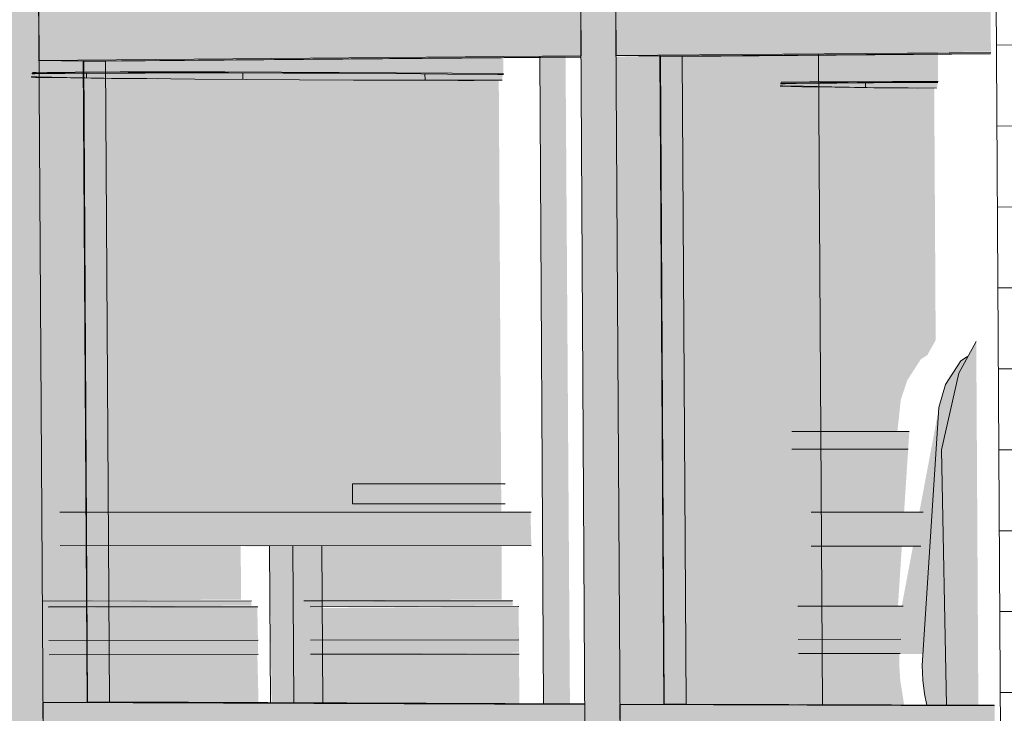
# Model space of a CAD drawing. Header units: metres. Extents: x -29 to 486, y -1 to 6.
# Tile 49 of 165: x 169.3842 to 169.385046, y 0.703361 to 0.703957. Entities that reach past the tile are written whole.
import ezdxf

# ---------------------------------------------------------------- set-up
doc = ezdxf.new("R2010")
doc.units = ezdxf.units.M
for name, color, linetype, lineweight in [('A-DETL-GENF', 92, 'Continuous', 18), ('A-GENM', 13, 'Continuous', 18), ('A-GLAZ', 151, 'Continuous', 18), ('A-GLAZ-CURT', 52, 'Continuous', 18), ('A-GLAZ-CWMG', 51, 'Continuous', 18), ('A-WALL', 113, 'Continuous', 18), ('A-WALL-PATT', 111, 'Continuous', 35), ('E-LITE-EQPM', 33, 'Continuous', 9), ('I-FURN', 30, 'Continuous', 18)]:
    doc.layers.add(name, color=color, linetype=linetype, lineweight=lineweight)

# ---------------------------------------------------------------- blocks, each defined once
blk = doc.blocks.new('FP_34-Vista 3D 4')
at = {"layer": 'A-WALL-PATT', "lineweight": 9}
for p, q in [((12.52020648, 0.70393535), (12.52030222, 0.70393617)), ((12.52020688, 0.70386583), (12.52030262, 0.7038665)), ((12.52020728, 0.70379631), (12.52030301, 0.70379684)), ((12.52020767, 0.70372679), (12.5203034, 0.70372718)), ((12.52020807, 0.70365728), (12.5203038, 0.70365752)), ((12.52020846, 0.70358777), (12.52030419, 0.70358786)), ((12.52020886, 0.70351826), (12.52030459, 0.70351822)), ((12.52020926, 0.70344876), (12.52030498, 0.70344857)), ((12.52020965, 0.70337927), (12.52030537, 0.70337893))]:
    blk.add_line(p, q, dxfattribs=at)
blk = doc.blocks.new('FP_99-Vista 3D 4')
at = {"layer": 'E-LITE-EQPM'}
for p, q in [((12.5194245, 0.70390741), (12.51942466, 0.7039115)), ((12.51955883, 0.70390599), (12.51955893, 0.7039116)), ((12.51971548, 0.7039053), (12.51971543, 0.70391083))]:
    blk.add_line(p, q, dxfattribs=at)
blk = doc.blocks.new('FP_100-Vista 3D 4')
at = {"layer": 'E-LITE-EQPM'}
blk.add_line((12.52009387, 0.70389921), (12.52009403, 0.70390333), dxfattribs=at)

msp = doc.modelspace()

# ---------------------------------------------------------------- hatches: boundary and pattern name
at = {"layer": 'A-GENM', "transparency": 33554484}
msp.add_hatch(color=256, dxfattribs=at).paths.add_polyline_path([(169.38448325, 0.70354154), (169.38461386, 0.70354156), (169.38461376, 0.70355858), (169.38448315, 0.70355852), (169.38448325, 0.70354154)], flags=0)
at = {"layer": 'A-GLAZ', "lineweight": 9, "transparency": 33554471}
h = msp.add_hatch(color=256, dxfattribs=at)
h.paths.add_polyline_path([(169.38485459, 0.70390359), (169.38498921, 0.7039042), (169.38498905, 0.70393088), (169.38485444, 0.70392897), (169.38485459, 0.70390384)], flags=0)
h.paths.add_polyline_path([(169.38485413, 0.70397517), (169.38498876, 0.70397735), (169.38498852, 0.70401402), (169.38485383, 0.70401363), (169.38485413, 0.7039756)], flags=0)
h.paths.add_polyline_path([(169.38447156, 0.7045061), (169.38447024, 0.70452654), (169.38447019, 0.70452654), (169.38447153, 0.7045061)], flags=0)
h.paths.add_polyline_path([(169.38446939, 0.70450618), (169.38446806, 0.70452651), (169.38446803, 0.7045265), (169.38446937, 0.70450618)], flags=0)
h.paths.add_polyline_path([(169.38443509, 0.70450729), (169.38443377, 0.70452575), (169.38443374, 0.70452574), (169.38443506, 0.70450729)], flags=0)
h.paths.add_polyline_path([(169.38443346, 0.70457207), (169.38443471, 0.7045721), (169.38443168, 0.70487907), (169.38443163, 0.70487906), (169.38443344, 0.70457532)], flags=0)
h.paths.add_polyline_path([(169.38446776, 0.70457286), (169.384469, 0.70457289), (169.38446649, 0.70479341), (169.38446645, 0.70479247), (169.38446774, 0.70457532)], flags=0)
h.paths.add_polyline_path([(169.38446992, 0.7045729), (169.38447116, 0.70457293), (169.38446815, 0.70487884), (169.38446811, 0.70487773), (169.3844699, 0.70457532)], flags=0)
h.paths.add_polyline_path([(169.38446768, 0.70479501), (169.38446599, 0.70487752), (169.38446595, 0.70487752), (169.38446764, 0.7047951), (169.38446766, 0.70479505)], flags=0)
h = msp.add_hatch(color=256, dxfattribs=at)
h.paths.add_polyline_path([(169.38498811, 0.70389825), (169.38498918, 0.7039042), (169.38485454, 0.70390357), (169.38485401, 0.70390014), (169.38498379, 0.70389829)], flags=0)
h.paths.add_polyline_path([(169.38453883, 0.70450392), (169.38454302, 0.70452256), (169.38454302, 0.70452816), (169.38454251, 0.70452815), (169.38453751, 0.70450397), (169.38453833, 0.70450394)], flags=0)
h.paths.add_polyline_path([(169.3845486, 0.70457473), (169.38455033, 0.70457534), (169.38455049, 0.70459313), (169.38453949, 0.70464194), (169.38452749, 0.70467347), (169.38450143, 0.70472856), (169.38449339, 0.70474312), (169.38447032, 0.70478545), (169.38449179, 0.7047425), (169.38452006, 0.70468575), (169.38453181, 0.70465836), (169.38454003, 0.70463479), (169.38454574, 0.70461139), (169.38454794, 0.70459735), (169.38454861, 0.70457534)], flags=0)
h.paths.add_polyline_path([(169.38443692, 0.70487913), (169.38443568, 0.70487956), (169.38443591, 0.70487911)], flags=0)
h.paths.add_polyline_path([(169.38443694, 0.70487906), (169.3844357, 0.70487911), (169.38443603, 0.70487905)], flags=0)
h.paths.add_polyline_path([(169.38446859, 0.70478908), (169.38446734, 0.70479583), (169.38444852, 0.70484122), (169.38443649, 0.70487325), (169.38444658, 0.7048413), (169.38445624, 0.70481689), (169.38446774, 0.70479086)], flags=0)
h = msp.add_hatch(color=256, dxfattribs=at)
h.paths.add_polyline_path([(169.38495419, 0.70360377), (169.38495714, 0.70363075), (169.38496276, 0.70364757), (169.38497424, 0.7036654), (169.38497998, 0.70366919), (169.38498708, 0.70368204), (169.38498584, 0.70389837), (169.38485165, 0.70389987), (169.38485336, 0.70360384), (169.38495293, 0.70360378)], flags=0)
h.paths.add_polyline_path([(169.38498313, 0.70437236), (169.38498218, 0.70453827), (169.38491047, 0.70453668), (169.38490589, 0.70450917), (169.38490736, 0.70438311), (169.38494382, 0.70438024), (169.38497504, 0.70437429), (169.38498187, 0.70437271)], flags=0)
h.paths.add_polyline_path([(169.38484886, 0.70438265), (169.38485655, 0.70438313), (169.38485567, 0.70453547), (169.38469906, 0.704532), (169.38469925, 0.70449893), (169.38484822, 0.7044941), (169.38484886, 0.70438278)], flags=0)
h.paths.add_polyline_path([(169.38489094, 0.70439623), (169.38489016, 0.7044017), (169.38488944, 0.70439623)], flags=0)
h.paths.add_polyline_path([(169.38485814, 0.70438301), (169.384891, 0.70438507), (169.38489094, 0.70439623), (169.38488725, 0.70439668), (169.38489072, 0.70443367), (169.38489013, 0.70453623), (169.38485726, 0.7045355), (169.38485814, 0.70438329)], flags=0)
h.paths.add_polyline_path([(169.38490504, 0.70438324), (169.38490324, 0.70449323), (169.38489239, 0.70441868), (169.38489261, 0.70438397), (169.38490087, 0.70438349)], flags=0)
h.paths.add_polyline_path([(169.38489227, 0.70443957), (169.38489901, 0.70448229), (169.38490427, 0.7045164), (169.38490324, 0.70453652), (169.38489172, 0.70453627), (169.38489226, 0.70444097)], flags=0)
h.paths.add_polyline_path([(169.38463077, 0.70450114), (169.38463046, 0.70453048), (169.38454101, 0.7045285), (169.3845371, 0.70450418), (169.38463059, 0.70450115)], flags=0)
h.paths.add_polyline_path([(169.38453345, 0.7045043), (169.38453924, 0.70452846), (169.38446818, 0.70452688), (169.38446948, 0.70450637), (169.38453202, 0.70450434)], flags=0)
h.paths.add_polyline_path([(169.38446498, 0.70450652), (169.38446486, 0.70452681), (169.3844318, 0.70452608), (169.3844331, 0.70450755), (169.38446351, 0.70450657)], flags=0)
h.paths.add_polyline_path([(169.38443067, 0.70450763), (169.38443056, 0.70452605), (169.38424856, 0.70452105), (169.38424779, 0.70451356), (169.38442711, 0.70450774)], flags=0)
h.paths.add_polyline_path([(169.38424475, 0.70451365), (169.38424575, 0.70452196), (169.38424328, 0.70452105), (169.38424451, 0.70451366)], flags=0)
h.paths.add_polyline_path([(169.38424175, 0.70451375), (169.3842417, 0.70452187), (169.38422852, 0.70452105), (169.38422948, 0.70451415), (169.38423564, 0.70451395)], flags=0)
h.paths.add_polyline_path([(169.38422699, 0.70451423), (169.38422694, 0.70452154), (169.38420441, 0.70452104), (169.38420444, 0.70451496), (169.38422086, 0.70451443)], flags=0)
h.paths.add_polyline_path([(169.38413641, 0.70451716), (169.38413625, 0.70451953), (169.384093, 0.70451857), (169.38413638, 0.70451717)], flags=0)
h.paths.add_polyline_path([(169.38490581, 0.70452434), (169.38490767, 0.70453662), (169.38490574, 0.70453658), (169.38490577, 0.70453126)], flags=0)
h.paths.add_polyline_path([(169.38372024, 0.70455592), (169.38413612, 0.70456556), (169.38413445, 0.7048396), (169.38371836, 0.70485754), (169.38372019, 0.70456414)], flags=0)
h.paths.add_polyline_path([(169.38420413, 0.70456714), (169.38422666, 0.70456766), (169.38422505, 0.70483569), (169.3842025, 0.70483666), (169.38420408, 0.70457557)], flags=0)
h.paths.add_polyline_path([(169.38422824, 0.7045677), (169.38424143, 0.704568), (169.38423982, 0.70483506), (169.38422662, 0.70483562), (169.38422821, 0.70457188)], flags=0)
h.paths.add_polyline_path([(169.384243, 0.70456804), (169.38425505, 0.70456832), (169.38426834, 0.70463247), (169.38427777, 0.70467237), (169.38430087, 0.70477662), (169.38430634, 0.70480942), (169.38430769, 0.70483213), (169.38424139, 0.70483499), (169.38424298, 0.70457055)], flags=0)
h.paths.add_polyline_path([(169.38425754, 0.70456838), (169.38443028, 0.70457238), (169.38442877, 0.70482691), (169.38431114, 0.70483198), (169.38430663, 0.70479612), (169.38429807, 0.70474838), (169.38429458, 0.70473255), (169.38425755, 0.70456847)], flags=0)
h.paths.add_polyline_path([(169.38443152, 0.70457241), (169.38446459, 0.70457318), (169.38446216, 0.70479625), (169.38444842, 0.70482606), (169.38443001, 0.70482686), (169.3844315, 0.70457563)], flags=0)
h.paths.add_polyline_path([(169.38446583, 0.70457321), (169.38446666, 0.70457323), (169.38446581, 0.70457564)], flags=0)
h.paths.add_polyline_path([(169.38446791, 0.70457326), (169.38454543, 0.70457566), (169.38454475, 0.70459778), (169.38454067, 0.70462078), (169.38453513, 0.7046406), (169.3845265, 0.70466418), (169.38450734, 0.70470592), (169.38446665, 0.70478467), (169.38446789, 0.70457564)], flags=0)
h.paths.add_polyline_path([(169.38454711, 0.70457509), (169.38463033, 0.70457702), (169.38462891, 0.70481828), (169.38446641, 0.70482529), (169.38446774, 0.70478863), (169.3844958, 0.70473267), (169.38450056, 0.70472317), (169.38452259, 0.70467756), (169.38453302, 0.70465193), (169.38454239, 0.70462078), (169.3845464, 0.70460224), (169.38454714, 0.70457566)], flags=0)
h.paths.add_polyline_path([(169.38469879, 0.70457861), (169.3848554, 0.70458224), (169.3848541, 0.70480857), (169.38469741, 0.70481533), (169.38469874, 0.70458726)], flags=0)
h.paths.add_polyline_path([(169.38485699, 0.70458228), (169.38488986, 0.70458304), (169.38488857, 0.70480709), (169.38485568, 0.7048085), (169.38485696, 0.7045873)], flags=0)
h.paths.add_polyline_path([(169.38489145, 0.70458308), (169.38490389, 0.70458337), (169.3849026, 0.70480648), (169.38489016, 0.70480702), (169.38489142, 0.70458731)], flags=0)
h.paths.add_polyline_path([(169.38490547, 0.7045834), (169.38491709, 0.70458367), (169.38493221, 0.704656), (169.3849412, 0.70469325), (169.38496582, 0.70480245), (169.38496608, 0.70480374), (169.38490419, 0.70480641), (169.38490545, 0.70458731)], flags=0)
h.paths.add_polyline_path([(169.38491961, 0.70458373), (169.38498191, 0.70458518), (169.38498067, 0.70480312), (169.38496823, 0.70480245), (169.38495589, 0.70474318), (169.38494949, 0.70471803), (169.38493451, 0.70465202), (169.38492014, 0.70458645)], flags=0)
h.paths.add_polyline_path([(169.38446325, 0.70479818), (169.38446227, 0.70482546), (169.38445138, 0.70482593), (169.38446314, 0.70479844)], flags=0)
h = msp.add_hatch(color=256, dxfattribs=at)
h.paths.add_polyline_path([(169.38369414, 0.70280728), (169.3836906, 0.70332961), (169.38328634, 0.70333151), (169.38329022, 0.70281401), (169.38369072, 0.70280734)], flags=0)
h.paths.add_polyline_path([(169.38322278, 0.70281513), (169.3832193, 0.70323081), (169.38288872, 0.7032275), (169.38289214, 0.70282064), (169.38321929, 0.70281519)], flags=0)
h.paths.add_polyline_path([(169.38321998, 0.70324836), (169.38321917, 0.70333182), (169.3831079, 0.70333182), (169.38310843, 0.7032491), (169.38321944, 0.70324837)], flags=0)
h.paths.add_polyline_path([(169.3836906, 0.70337328), (169.38368705, 0.70391792), (169.3832826, 0.70391437), (169.38328661, 0.70337477), (169.38368703, 0.70337329)], flags=0)
h.paths.add_polyline_path([(169.38321917, 0.70337501), (169.38321554, 0.70391378), (169.38310412, 0.70391283), (169.38310761, 0.70337543), (169.38321553, 0.70337503)], flags=0)
h.paths.add_polyline_path([(169.38374129, 0.70341104), (169.38382379, 0.70341131), (169.38382298, 0.70345226), (169.383741, 0.70345171), (169.38374128, 0.7034112)], flags=0)
h.paths.add_polyline_path([(169.38387221, 0.70341122), (169.38415733, 0.70341177), (169.38415702, 0.70345257), (169.38387193, 0.70345172), (169.38387221, 0.70341138)], flags=0)
h.paths.add_polyline_path([(169.38422537, 0.70341171), (169.38440504, 0.70341211), (169.38440427, 0.7034528), (169.38422509, 0.70345172), (169.38422537, 0.70341186)], flags=0)
h.paths.add_polyline_path([(169.38445006, 0.70341201), (169.38462913, 0.70341334), (169.38462884, 0.70345301), (169.38444979, 0.70345173), (169.38445006, 0.70341217)], flags=0)
h.paths.add_polyline_path([(169.38288393, 0.7039542), (169.38321541, 0.70395745), (169.38321331, 0.70428201), (169.38288171, 0.70428993), (169.38288391, 0.70395659)], flags=0)
h.paths.add_polyline_path([(169.38328231, 0.7039581), (169.38368691, 0.70396207), (169.38368498, 0.70427076), (169.38328024, 0.70428042), (169.38328229, 0.70396145)], flags=0)
h = msp.add_hatch(color=256, dxfattribs=at)
h.paths.add_polyline_path([(169.38467626, 0.70279125), (169.38467262, 0.70332495), (169.38465054, 0.70332495), (169.38465366, 0.70279162), (169.38467574, 0.70279126)], flags=0)
h.paths.add_polyline_path([(169.38467287, 0.70336956), (169.3846691, 0.70392605), (169.38464702, 0.70392587), (169.38465028, 0.70336964), (169.38467236, 0.70336956)], flags=0)
h.paths.add_polyline_path([(169.38464676, 0.70397095), (169.38466935, 0.70397116), (169.3846672, 0.70424748), (169.38464514, 0.70424719), (169.38464675, 0.70397117)], flags=0)
h.paths.add_polyline_path([(169.38417548, 0.70425861), (169.38417557, 0.70425922), (169.38417376, 0.70425865)], flags=0)
h.paths.add_polyline_path([(169.38369382, 0.7042701), (169.38369392, 0.70427071), (169.38369219, 0.70427014)], flags=0)
h.paths.add_polyline_path([(169.38322256, 0.70428134), (169.38322267, 0.70428196), (169.38322103, 0.70428138)], flags=0)
h = msp.add_hatch(color=256, dxfattribs=at)
h.paths.add_polyline_path([(169.3837271, 0.7034575), (169.38380954, 0.70345757), (169.38380908, 0.70350641), (169.3837268, 0.70350543), (169.38372709, 0.70345895)], flags=0)
h.paths.add_polyline_path([(169.38385792, 0.70345762), (169.38414283, 0.70345904), (169.38414255, 0.70350618), (169.38385763, 0.70350544), (169.38385792, 0.70345895)], flags=0)
h.paths.add_polyline_path([(169.38421083, 0.70345794), (169.38439039, 0.70345905), (169.38438996, 0.70350601), (169.38421054, 0.70350546), (169.38421082, 0.70345897)], flags=0)
h.paths.add_polyline_path([(169.38443538, 0.70345815), (169.38461435, 0.70345906), (169.38461407, 0.70350586), (169.3844351, 0.70350548), (169.38443538, 0.70345899)], flags=0)
h.paths.add_polyline_path([(169.3846139, 0.70353492), (169.38461386, 0.70354154), (169.38448325, 0.70354156), (169.38448315, 0.70355852), (169.38461376, 0.70355861), (169.38461173, 0.7039052), (169.38435907, 0.7039061), (169.38420811, 0.7039079), (169.38421149, 0.70353493), (169.38460955, 0.70353492)], flags=0)
h.paths.add_polyline_path([(169.38414237, 0.70353493), (169.38413988, 0.70392369), (169.38372421, 0.70392007), (169.38372776, 0.70353494), (169.38413987, 0.70353493)], flags=0)
h.paths.add_polyline_path([(169.38372393, 0.70396437), (169.38413974, 0.70396842), (169.38413878, 0.70400125), (169.38397878, 0.70400289), (169.38397949, 0.70399704), (169.38395818, 0.70399557), (169.38389677, 0.70399416), (169.38376249, 0.7039935), (169.38372375, 0.70399349), (169.38372391, 0.70396781)], flags=0)
h.paths.add_polyline_path([(169.38389824, 0.70421032), (169.38394313, 0.70425936), (169.38394925, 0.70426598), (169.38383517, 0.70426871), (169.38387287, 0.70423685), (169.38389737, 0.70421123)], flags=0)
h.paths.add_polyline_path([(169.38454781, 0.70421166), (169.38456023, 0.70422968), (169.38457921, 0.70425092), (169.38451143, 0.70425207), (169.3845477, 0.7042118)], flags=0)
h = msp.add_hatch(color=256, dxfattribs=at)
h.paths.add_polyline_path([(169.38461567, 0.70391084), (169.3846156, 0.70392759), (169.38421129, 0.70392411), (169.38421131, 0.70391177), (169.38435368, 0.70391226), (169.38461525, 0.70391085)], flags=0)
h.paths.add_polyline_path([(169.38421099, 0.7039689), (169.38461532, 0.70397299), (169.38461509, 0.70400258), (169.3845305, 0.70400045), (169.38433018, 0.70399998), (169.38421077, 0.70400031), (169.38421099, 0.70396914)], flags=0)
h = msp.add_hatch(color=256, dxfattribs=at)
h.paths.add_polyline_path([(169.38288343, 0.70324832), (169.3829628, 0.70324965), (169.38296246, 0.70330157), (169.38288309, 0.70329976), (169.38288342, 0.70324965)], flags=0)
h.paths.add_polyline_path([(169.38310532, 0.70324912), (169.38310478, 0.70333238), (169.383011, 0.70333186), (169.3830117, 0.70324951), (169.38310085, 0.70324915)], flags=0)
h.paths.add_polyline_path([(169.3837421, 0.70328065), (169.38382459, 0.70328189), (169.3838243, 0.7033291), (169.38374179, 0.70332949), (169.3837421, 0.70328066)], flags=0)
h.paths.add_polyline_path([(169.38387302, 0.70328101), (169.38415811, 0.70328292), (169.38415757, 0.70332753), (169.38387273, 0.7033278), (169.38387302, 0.70328125)], flags=0)
h.paths.add_polyline_path([(169.38422615, 0.70328198), (169.38440581, 0.70328302), (169.38440556, 0.70332636), (169.38422588, 0.70332721), (169.38422614, 0.70328292)], flags=0)
h.paths.add_polyline_path([(169.38445083, 0.70328259), (169.38462989, 0.70328407), (169.38462965, 0.70332531), (169.38445058, 0.7033252), (169.38445083, 0.70328293)], flags=0)
h.paths.add_polyline_path([(169.38462938, 0.70336997), (169.38462914, 0.70341226), (169.38445006, 0.70341201), (169.38445122, 0.70337063), (169.38462406, 0.70336998)], flags=0)
h.paths.add_polyline_path([(169.38440529, 0.7033708), (169.38440433, 0.70341195), (169.38422537, 0.70341171), (169.38422619, 0.70337146), (169.38440433, 0.7033708)], flags=0)
h.paths.add_polyline_path([(169.38415757, 0.70337172), (169.38415733, 0.70341161), (169.38387221, 0.70341122), (169.38387339, 0.70337278), (169.38415407, 0.70337173)], flags=0)
h.paths.add_polyline_path([(169.38382402, 0.70337296), (169.38382304, 0.70341115), (169.38374129, 0.70341104), (169.38374209, 0.70337327), (169.38382304, 0.70337296)], flags=0)
h.paths.add_polyline_path([(169.3831045, 0.70337548), (169.3831009, 0.70391298), (169.38287906, 0.70391068), (169.38288201, 0.7034633), (169.38290892, 0.70344883), (169.38294811, 0.70341865), (169.38298673, 0.70337592), (169.38310086, 0.70337549)], flags=0)
for points in [[(169.38459072, 0.70390502), (169.38461462, 0.70390573), (169.38461525, 0.70391085), (169.38439068, 0.70391221), (169.38421132, 0.70391163), (169.3842106, 0.70390784), (169.38433631, 0.7039062), (169.38459036, 0.70390502)], [(169.38496344, 0.70358804), (169.38496445, 0.70360344), (169.38486353, 0.70360294), (169.38486361, 0.7035881), (169.38495858, 0.70358805)]]:
    msp.add_hatch(color=256, dxfattribs=at).paths.add_polyline_path(points, flags=0)
h = msp.add_hatch(color=256, dxfattribs=at)
h.paths.add_polyline_path([(169.38486441, 0.70345338), (169.38495472, 0.70345386), (169.38495807, 0.70350537), (169.3848641, 0.70350525), (169.38486441, 0.70345378)], flags=0)
h.paths.add_polyline_path([(169.38495997, 0.70353462), (169.38496344, 0.70358804), (169.38486361, 0.7035881), (169.38486393, 0.70353463), (169.38495858, 0.70353462)], flags=0)
h = msp.add_hatch(color=256, dxfattribs=at)
h.paths.add_polyline_path([(169.38443648, 0.70321756), (169.38446153, 0.70321861), (169.38446089, 0.70332603), (169.38441592, 0.70332507), (169.38441656, 0.7032177), (169.3844346, 0.70321757)], flags=0)
h.paths.add_polyline_path([(169.38385695, 0.70322169), (169.38388217, 0.70322242), (169.38388151, 0.70332877), (169.3838331, 0.703329), (169.38383376, 0.70322185), (169.38385502, 0.7032217)], flags=0)
h.paths.add_polyline_path([(169.38446063, 0.70337047), (169.38445983, 0.70350537), (169.3846397, 0.70350522), (169.384639, 0.70353424), (169.38423472, 0.70353418), (169.38423584, 0.70350554), (169.38441485, 0.70350487), (169.38441656, 0.70337064), (169.3844484, 0.70337052)], flags=0)
h.paths.add_polyline_path([(169.38388124, 0.70337265), (169.38388041, 0.70350583), (169.38416668, 0.7035056), (169.38416595, 0.70353431), (169.38374929, 0.70353421), (169.38375044, 0.70350593), (169.38383201, 0.7035049), (169.38383282, 0.70337283), (169.38387925, 0.70337266)], flags=0)
h = msp.add_hatch(color=256, dxfattribs=at)
h.paths.add_polyline_path([(169.38374096, 0.70345218), (169.38381792, 0.70345306), (169.3838174, 0.70345736), (169.38373535, 0.70345705), (169.38374091, 0.70345223)], flags=0)
h.paths.add_polyline_path([(169.38387189, 0.7034523), (169.38415161, 0.70345386), (169.38415156, 0.70345766), (169.38386634, 0.70345705), (169.38387184, 0.70345235)], flags=0)
h.paths.add_polyline_path([(169.38422506, 0.70345263), (169.38439944, 0.70345386), (169.38439895, 0.70345787), (169.38421966, 0.70345706), (169.38422505, 0.70345264)], flags=0)
h.paths.add_polyline_path([(169.38444975, 0.70345285), (169.38462363, 0.70345387), (169.38462358, 0.70345807), (169.38444445, 0.70345707), (169.38444974, 0.70345286)], flags=0)
at = {"layer": 'A-GLAZ-CURT', "lineweight": 9, "transparency": 33554471}
for points in [[(169.38475345, 0.70336926), (169.38475021, 0.70392674), (169.38473817, 0.70392664), (169.38474201, 0.7033693), (169.38474804, 0.70336928)], [(169.38502375, 0.70336826), (169.38502196, 0.7036807), (169.38501435, 0.7036679), (169.3850086, 0.70366411), (169.38499541, 0.70364374), (169.3849899, 0.70362397), (169.38495791, 0.70345332), (169.38488925, 0.7034528), (169.38488651, 0.70392794), (169.38475021, 0.70392664), (169.38475345, 0.70336926), (169.38488973, 0.70336931), (169.38488948, 0.70341221), (169.38497606, 0.70341234), (169.3849754, 0.70340232), (169.38497755, 0.70337809), (169.38497992, 0.70336843), (169.38499773, 0.70336835)], [(169.38497441, 0.70350496), (169.3849758, 0.70353419), (169.38488009, 0.70353414), (169.38488026, 0.70350503), (169.38497196, 0.70350496)], [(169.38495995, 0.70336874), (169.3849566, 0.70339017), (169.38495583, 0.70340267), (169.38495583, 0.70341271), (169.38486911, 0.70341259), (169.38486936, 0.70336907), (169.3849591, 0.70336874)]]:
    msp.add_hatch(color=256, dxfattribs=at).paths.add_polyline_path(points, flags=0)
h = msp.add_hatch(color=256, dxfattribs=at)
h.paths.add_polyline_path([(169.38503746, 0.70336804), (169.38503746, 0.70336804), (169.38501131, 0.70336814)], flags=0)
h.paths.add_polyline_path([(169.38475356, 0.70336911), (169.38475394, 0.70336956), (169.3847507, 0.70392594), (169.38475032, 0.70392594), (169.38475356, 0.70336911)], flags=0)
h = msp.add_hatch(color=256, dxfattribs=at)
h.paths.add_polyline_path([(169.38425844, 0.70337097), (169.38425513, 0.70392178), (169.38425474, 0.70392178), (169.38425806, 0.70337097)], flags=0)
h.paths.add_polyline_path([(169.38468538, 0.70336936), (169.38468486, 0.70336937), (169.38468487, 0.70336937)], flags=0)
at = {"layer": 'A-GLAZ-CWMG', "lineweight": 9}
for points in [[(169.38468226, 0.7039483), (169.38471243, 0.70394857), (169.38470879, 0.70455067), (169.38467874, 0.70455001), (169.38468224, 0.70395149)], [(169.38418711, 0.7039439), (169.38421663, 0.70394416), (169.3842129, 0.70453974), (169.38418351, 0.70453909), (169.38418706, 0.70395157)], [(169.38422023, 0.70334888), (169.3842165, 0.70394416), (169.38418711, 0.7039439), (169.38419084, 0.703349), (169.38422009, 0.70334888)], [(169.38471594, 0.70334677), (169.3847123, 0.70394857), (169.38468226, 0.7039483), (169.3846859, 0.70334689), (169.38471581, 0.70334677)]]:
    msp.add_hatch(color=256, dxfattribs=at).paths.add_polyline_path(points, flags=0)
at = {"layer": 'A-GLAZ-CWMG'}
for points in [[(169.38421677, 0.70392227), (169.38468239, 0.70392619), (169.38468162, 0.70397041), (169.38421651, 0.70396514), (169.38421663, 0.70394416)], [(169.38471256, 0.70392644), (169.38503452, 0.70392995), (169.38503427, 0.70397372), (169.38471231, 0.70396978), (169.38471243, 0.70394857)], [(169.38471581, 0.70336889), (169.38475356, 0.70336911), (169.38475293, 0.70347686), (169.38474972, 0.70392596), (169.38471257, 0.70392561), (169.38471581, 0.70336911)], [(169.3842201, 0.70337076), (169.38425806, 0.70337097), (169.38425708, 0.70353372), (169.38425474, 0.70392179), (169.38421677, 0.70392145), (169.3842201, 0.70337097)], [(169.3846859, 0.70332479), (169.38468513, 0.703369), (169.3842201, 0.70337076), (169.38422036, 0.703327), (169.38468539, 0.70332479)], [(169.38468565, 0.703369), (169.38468487, 0.70336937), (169.38468513, 0.703369)], [(169.38503798, 0.70332312), (169.38503772, 0.70336767), (169.38471581, 0.70336889), (169.38471618, 0.70332465), (169.38501156, 0.70332325)], [(169.38503772, 0.70336767), (169.38503746, 0.70336804), (169.38501156, 0.70336777)]]:
    msp.add_hatch(color=256, dxfattribs=at).paths.add_polyline_path(points, flags=0)

# ---------------------------------------------------------------- linework, layer by layer
at = {"layer": 'A-DETL-GENF', "lineweight": 9}
for p, q in [((169.38500707, 0.70365372), (169.38502196, 0.7036807)), ((169.38499541, 0.70364374), (169.3850086, 0.70366411)), ((169.3850086, 0.70366411), (169.38501435, 0.7036679)), ((169.38499214, 0.70358778), (169.38500707, 0.70365372)), ((169.3849899, 0.70362397), (169.38499541, 0.70364374)), ((169.3849754, 0.70340232), (169.3849899, 0.70362397)), ((169.38499635, 0.70336835), (169.38499214, 0.70358778)), ((169.38497618, 0.70338983), (169.3849754, 0.70340232)), ((169.38497755, 0.70337809), (169.38497618, 0.70338983)), ((169.38497953, 0.70336843), (169.38497755, 0.70337809))]:
    msp.add_line(p, q, dxfattribs=at)
at = {"layer": 'A-GENM', "lineweight": 9}
for p, q in [((169.38448602, 0.70355844), (169.38461718, 0.70355848)), ((169.3846166, 0.70355836), (169.38448602, 0.70355844)), ((169.38448602, 0.70355844), (169.38448612, 0.70354146)), ((169.38461728, 0.70354146), (169.38448612, 0.70354146)), ((169.38448612, 0.70354146), (169.3846167, 0.70354146)), ((169.38423472, 0.70353427), (169.38463953, 0.7035342)), ((169.38488009, 0.70353416), (169.38497632, 0.70353415)), ((169.3846397, 0.70350522), (169.38423489, 0.70350554)), ((169.38441565, 0.70337064), (169.38441484, 0.70350541)), ((169.38443557, 0.70337056), (169.38443477, 0.70350539)), ((169.38445983, 0.70350537), (169.38446063, 0.70337047)), ((169.38497441, 0.70350496), (169.38488026, 0.70350503))]:
    msp.add_line(p, q, dxfattribs=at)
at = {"layer": 'A-GLAZ', "lineweight": 9}
for p, q in [((169.38465028, 0.70336964), (169.38464702, 0.70392587)), ((169.38475345, 0.70336925), (169.38475021, 0.70392674)), ((169.38421958, 0.70345776), (169.38439934, 0.70345792)), ((169.38439937, 0.70345789), (169.38421961, 0.70345773)), ((169.38439941, 0.70345785), (169.38421965, 0.70345769)), ((169.384225, 0.70345268), (169.38440469, 0.70345285)), ((169.38440472, 0.70345282), (169.38422503, 0.70345265)), ((169.38440477, 0.70345278), (169.38422509, 0.70345261)), ((169.38444438, 0.70345796), (169.38462354, 0.70345812)), ((169.38462356, 0.70345809), (169.3844444, 0.70345793)), ((169.38462361, 0.70345805), (169.38444445, 0.70345789)), ((169.3844497, 0.70345289), (169.38462879, 0.70345306)), ((169.38462881, 0.70345303), (169.38444973, 0.70345287)), ((169.38462886, 0.70345299), (169.38444978, 0.70345282)), ((169.38486877, 0.70345329), (169.38495903, 0.70345337)), ((169.38495905, 0.70345334), (169.3848688, 0.70345326)), ((169.3849591, 0.7034533), (169.38486885, 0.70345321)), ((169.38440497, 0.70342425), (169.38422529, 0.70342403)), ((169.38462906, 0.70342453), (169.38444999, 0.70342431)), ((169.38495728, 0.70342494), (169.38486904, 0.70342483)), ((169.38422537, 0.70341171), (169.38440505, 0.70341195)), ((169.38445006, 0.70341201), (169.38462914, 0.70341226)), ((169.38486911, 0.70341259), (169.38495648, 0.70341271))]:
    msp.add_line(p, q, dxfattribs=at)
at = {"layer": 'A-GLAZ-CURT', "lineweight": 9}
for p, q in [((169.38468213, 0.70392538), (169.38425474, 0.70392179)), ((169.38503427, 0.70392833), (169.38475032, 0.70392595)), ((169.38475032, 0.70392595), (169.38475356, 0.70336911)), ((169.38476936, 0.7039257), (169.38475032, 0.70392595)), ((169.38476936, 0.7039257), (169.38503414, 0.70392792)), ((169.38477259, 0.70336922), (169.38476936, 0.7039257)), ((169.38425474, 0.70392179), (169.38425806, 0.70337097)), ((169.38427389, 0.70392155), (169.38425474, 0.70392179)), ((169.38427389, 0.70392155), (169.384682, 0.70392497)), ((169.3842772, 0.70337108), (169.38427389, 0.70392155)), ((169.38425806, 0.70337097), (169.3842772, 0.70337108)), ((169.38425806, 0.70337097), (169.38468538, 0.70336936)), ((169.38468525, 0.70336955), (169.3842772, 0.70337108)), ((169.38475356, 0.70336911), (169.38477259, 0.70336922)), ((169.38475356, 0.70336911), (169.38503746, 0.70336804)), ((169.38503733, 0.70336822), (169.38477259, 0.70336922))]:
    msp.add_line(p, q, dxfattribs=at)
at = {"layer": 'A-GLAZ-CWMG', "lineweight": 9}
for p, q in [((169.38467874, 0.70455001), (169.38468226, 0.7039483)), ((169.38471243, 0.70394857), (169.38470892, 0.70455068)), ((169.38421663, 0.70394416), (169.38421304, 0.70453974)), ((169.38468213, 0.70397042), (169.38468239, 0.70392619)), ((169.38471256, 0.70392644), (169.38471231, 0.7039707)), ((169.38421677, 0.70392227), (169.3842165, 0.70396605)), ((169.38422023, 0.70334888), (169.38421663, 0.70394416)), ((169.38468226, 0.7039483), (169.38468577, 0.70334689)), ((169.38471594, 0.70334677), (169.38471243, 0.70394857)), ((169.38421677, 0.70392227), (169.38468239, 0.70392619)), ((169.38425513, 0.70392178), (169.38468213, 0.70392537)), ((169.38471256, 0.70392644), (169.38503453, 0.70392915)), ((169.3847507, 0.70392594), (169.38471256, 0.70392644)), ((169.3847507, 0.70392594), (169.38503427, 0.70392832)), ((169.3847507, 0.70392595), (169.38475394, 0.70336956)), ((169.38425513, 0.70392178), (169.38421677, 0.70392227)), ((169.38425513, 0.70392179), (169.38425844, 0.70337143)), ((169.3842201, 0.70337076), (169.38425718, 0.70337097)), ((169.38422036, 0.703327), (169.3842201, 0.70337076)), ((169.38468565, 0.703369), (169.3842201, 0.70337076)), ((169.38425844, 0.70337097), (169.38468538, 0.70336937)), ((169.38468565, 0.703369), (169.3846859, 0.70332479)), ((169.38471581, 0.70336889), (169.38475394, 0.70336911)), ((169.38471607, 0.70332465), (169.38471581, 0.70336889)), ((169.38503772, 0.70336767), (169.38471581, 0.70336889)), ((169.38475394, 0.70336911), (169.38503746, 0.70336804))]:
    msp.add_line(p, q, dxfattribs=at)
at = {"layer": 'A-WALL', "lineweight": 9}
for p, q in [((169.38504849, 0.7023373), (169.38501679, 0.70790496)), ((169.38475021, 0.70392674), (169.38475345, 0.70336925)), ((169.38488973, 0.70336875), (169.38488651, 0.70392794)), ((169.38440505, 0.70341195), (169.38422537, 0.70341171)), ((169.38462914, 0.70341226), (169.38445006, 0.70341201)), ((169.38495648, 0.70341271), (169.38486911, 0.70341259))]:
    msp.add_line(p, q, dxfattribs=at)
at = {"layer": 'E-LITE-EQPM'}
for p, q in [((169.3842101, 0.70390822), (169.3842148, 0.70390811)), ((169.38422378, 0.70391124), (169.38421053, 0.70391112)), ((169.38421439, 0.70391203), (169.38421104, 0.70391201)), ((169.38423886, 0.70391106), (169.38421323, 0.70391079)), ((169.38428658, 0.70391237), (169.38424778, 0.70391224)), ((169.38461574, 0.70391099), (169.38457169, 0.7039114)), ((169.38461589, 0.70391018), (169.38461092, 0.70391023)), ((169.38421021, 0.70390784), (169.38421399, 0.70390777)), ((169.38457678, 0.70390503), (169.38459072, 0.70390502)), ((169.38485351, 0.70390014), (169.38487205, 0.70389974)), ((169.38485367, 0.70390062), (169.38485563, 0.70390055)), ((169.38486168, 0.7039028), (169.38485378, 0.70390269)), ((169.38487875, 0.70390384), (169.38485429, 0.7039036)), ((169.38488773, 0.70390307), (169.38486168, 0.7039028)), ((169.38487205, 0.70389974), (169.38490032, 0.70389927)), ((169.38494993, 0.70390416), (169.38491177, 0.70390404)), ((169.38498892, 0.70390342), (169.38495623, 0.70390338))]:
    msp.add_line(p, q, dxfattribs=at)
for points in [[(169.38421323, 0.70391079, 0), (169.38421323, 0.70391079, 0), (169.38421091, 0.70391075, 0)], [(169.38424778, 0.70391224, 0), (169.38424778, 0.70391224, 0), (169.38421439, 0.70391203, 0)], [(169.38442652, 0.70391145, 0), (169.38442652, 0.70391145, 0), (169.38437965, 0.70391157, 0), (169.38433485, 0.70391161, 0), (169.38429325, 0.70391157, 0), (169.38425592, 0.70391145, 0), (169.38422378, 0.70391124, 0)], [(169.38427072, 0.70391126, 0), (169.38427072, 0.70391126, 0), (169.38423886, 0.70391106, 0)], [(169.38430791, 0.70391137, 0), (169.38430791, 0.70391137, 0), (169.38427072, 0.70391126, 0)], [(169.38432979, 0.70391242, 0), (169.38432979, 0.70391242, 0), (169.38428658, 0.70391237, 0), (169.38428658, 0.70391237, 0)], [(169.38437635, 0.70391237, 0), (169.38437635, 0.70391237, 0), (169.38432979, 0.70391242, 0)], [(169.38442505, 0.70391224, 0), (169.38442505, 0.70391224, 0), (169.38437635, 0.70391237, 0)], [(169.38452397, 0.70391175, 0), (169.38452397, 0.70391175, 0), (169.38447468, 0.70391204, 0), (169.38442505, 0.70391224, 0)], [(169.38447428, 0.70391125, 0), (169.38447428, 0.70391125, 0), (169.38442652, 0.70391145, 0)], [(169.38456765, 0.70391063, 0), (169.38456765, 0.70391063, 0), (169.38452172, 0.70391097, 0), (169.38447428, 0.70391125, 0)], [(169.38457169, 0.7039114, 0), (169.38457169, 0.7039114, 0), (169.38452397, 0.70391175, 0)], [(169.38461092, 0.70391023, 0), (169.38461092, 0.70391023, 0), (169.38456765, 0.70391063, 0)], [(169.38421399, 0.70390777, 0), (169.38421399, 0.70390777, 0), (169.38424379, 0.70390727, 0)], [(169.3842148, 0.70390811, 0), (169.3842148, 0.70390811, 0), (169.38424065, 0.7039076, 0)], [(169.38424065, 0.7039076, 0), (169.38424065, 0.7039076, 0), (169.3842725, 0.70390712, 0)], [(169.38424379, 0.70390727, 0), (169.38424379, 0.70390727, 0), (169.38427891, 0.7039068, 0)], [(169.3842725, 0.70390712, 0), (169.3842725, 0.70390712, 0), (169.38430946, 0.70390667, 0)], [(169.38427891, 0.7039068, 0), (169.38427891, 0.7039068, 0), (169.38431848, 0.70390636, 0)], [(169.38430946, 0.70390667, 0), (169.38430946, 0.70390667, 0), (169.38435053, 0.70390626, 0)], [(169.38435053, 0.70390626, 0), (169.38435053, 0.70390626, 0), (169.38439459, 0.70390591, 0)], [(169.38439459, 0.70390591, 0), (169.38439459, 0.70390591, 0), (169.38444045, 0.70390563, 0), (169.38448688, 0.70390541, 0)], [(169.38448688, 0.70390541, 0), (169.38448688, 0.70390541, 0), (169.38453265, 0.70390528, 0)], [(169.38453265, 0.70390528, 0), (169.38453265, 0.70390528, 0), (169.38457653, 0.70390523, 0), (169.38461475, 0.70390525, 0)], [(169.38490215, 0.70390289, 0), (169.3848766, 0.70390263, 0), (169.3848577, 0.7039023, 0), (169.38485372, 0.7039022, 0)], [(169.38485563, 0.70390055, 0), (169.38485563, 0.70390055, 0), (169.38487343, 0.70390007, 0)], [(169.38487343, 0.70390007, 0), (169.38487343, 0.70390007, 0), (169.38489783, 0.70389958, 0)], [(169.38491177, 0.70390404, 0), (169.38491177, 0.70390404, 0), (169.38487875, 0.70390384, 0)], [(169.38491951, 0.70390326, 0), (169.38491951, 0.70390326, 0), (169.38488773, 0.70390307, 0)], [(169.38493364, 0.70390308, 0), (169.38493364, 0.70390308, 0), (169.38490215, 0.70390289, 0)], [(169.38495623, 0.70390338, 0), (169.38495623, 0.70390338, 0), (169.38491951, 0.70390326, 0)], [(169.38498909, 0.7039042, 0), (169.38494993, 0.70390416, 0), (169.38494993, 0.70390416, 0)], [(169.38489783, 0.70389958, 0), (169.38489783, 0.70389958, 0), (169.38492813, 0.70389912, 0)], [(169.38490032, 0.70389927, 0), (169.38490032, 0.70389927, 0), (169.38493384, 0.70389881, 0)], [(169.38492813, 0.70389912, 0), (169.38492813, 0.70389912, 0), (169.3849635, 0.70389869, 0)], [(169.38493384, 0.70389881, 0), (169.38493384, 0.70389881, 0), (169.38497178, 0.70389839, 0), (169.38497178, 0.70389839, 0)], [(169.3849635, 0.70389869, 0), (169.3849635, 0.70389869, 0), (169.38498774, 0.70389844, 0)]]:
    msp.add_polyline3d(points, dxfattribs=at)
at = {"layer": 'I-FURN', "lineweight": 9}
for p, q in [((169.38496445, 0.70360344), (169.38486353, 0.70360351)), ((169.38486362, 0.70358823), (169.38496346, 0.70358818))]:
    msp.add_line(p, q, dxfattribs=at)

# ---------------------------------------------------------------- block references
at = {"layer": 'A-WALL', "lineweight": 9}
msp.add_blockref('FP_34-Vista 3D 4', (156.86483291, 0), dxfattribs=at)
at = {"layer": 'E-LITE-EQPM'}
for name in ['FP_99-Vista 3D 4', 'FP_100-Vista 3D 4']:
    msp.add_blockref(name, (156.86483291, 0), dxfattribs=at)

doc.saveas('drawing.dxf')
